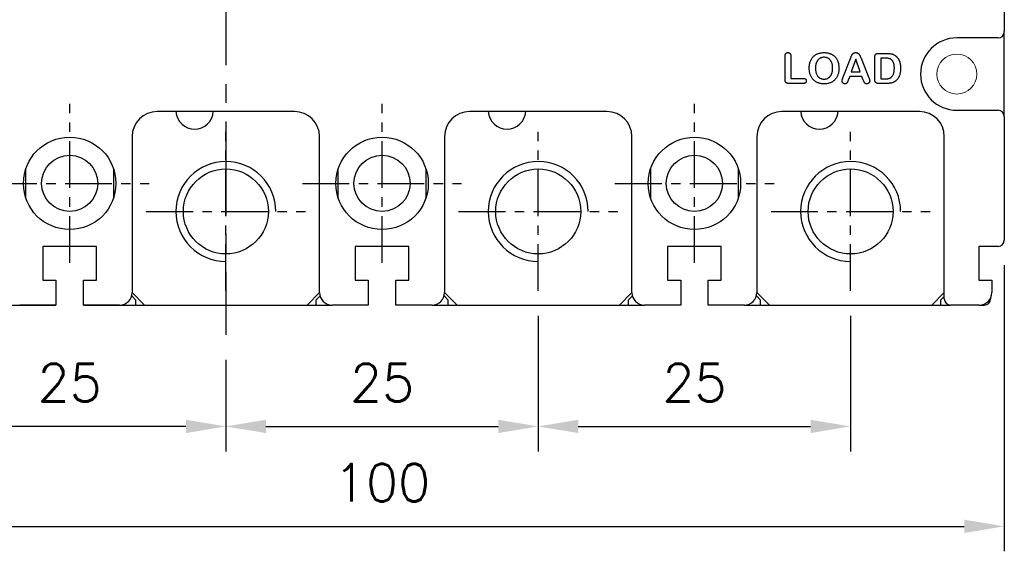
# Model space of a CAD drawing. Extents: x 2148 to 4017, y -907 to 1565.
# Tile 14 of 18: x 3227 to 3305, y 1256 to 1299. Entities that reach past the tile are written whole.
import ezdxf

# ---------------------------------------------------------------- set-up
doc = ezdxf.new("R2010")
doc.units = 0
doc.header["$LTSCALE"] = 3
doc.header["$MEASUREMENT"] = 0
doc.linetypes.add('CENTER', pattern=[2, 1.25, -0.25, 0.25, -0.25])
doc.layers.get('0').update_dxf_attribs({"linetype": 'CONTINUOUS'})
doc.layers.get('Defpoints').update_dxf_attribs({"linetype": 'CONTINUOUS'})
doc.layers.add('cen', color=1, linetype='CENTER')
doc.layers.add('di', color=3, linetype='CONTINUOUS')
doc.styles.add('KIM', font='ROMANS.shx', dxfattribs={"height": 5, "bigfont": 'GSG1.shx'})
doc.styles.get("Standard").update_dxf_attribs({"font": 'romans.shx', "height": 3, "bigfont": 'ghs.shx'})
doc.dimstyles.new('STANDARD$0', dxfattribs={"dimtxt": 5, "dimasz": 5, "dimexe": 1, "dimexo": 2, "dimgap": 2, "dimtad": 1, "dimdec": 4, "dimzin": 12, "dimdsep": 46, "dimtxsty": 'KIM', "dimcen": -1, "dimdle": 0.1, "dimadec": 0, "dimazin": 0, "dimtfac": 1, "dimtdec": 4, "dimtmove": 0, "dimatfit": 3, "dimfxl": 0, "dimtolj": 1, "dimtzin": 0, "dimarcsym": 0})

# ---------------------------------------------------------------- blocks, each defined once
blk = doc.blocks.new('*D6')
at = {"layer": 'Defpoints', "color": 0}
for p in [(3218.111, 1277.042), (3243.111, 1273.539), (3218.111, 1266.199)]:
    blk.add_point(p, dxfattribs=at)
at = {"layer": 'di'}
for p, q in [((3218.111, 1275.042), (3218.111, 1264.199)), ((3243.111, 1271.539), (3243.111, 1264.199)), ((3239.911, 1266.199), (3221.311, 1266.199))]:
    blk.add_line(p, q, dxfattribs=at)
for points in [[(3221.311, 1266.733), (3221.311, 1265.666), (3218.111, 1266.199)], [(3239.911, 1266.733), (3239.911, 1265.666), (3243.111, 1266.199)]]:
    blk.add_solid(points, dxfattribs=at)
at = {"layer": 'di', "insert": (3230.611, 1269.699), "char_height": 3, "attachment_point": 5}
blk.add_mtext('\\A1;25', dxfattribs=at)
blk = doc.blocks.new('*D7')
at = {"layer": 'Defpoints', "color": 0}
for p in [(3268.111, 1277.042), (3243.111, 1273.539), (3268.111, 1266.199)]:
    blk.add_point(p, dxfattribs=at)
at = {"layer": 'di'}
for p, q in [((3268.111, 1275.042), (3268.111, 1264.199)), ((3243.111, 1271.539), (3243.111, 1264.199)), ((3246.311, 1266.199), (3264.911, 1266.199))]:
    blk.add_line(p, q, dxfattribs=at)
for points in [[(3246.311, 1266.733), (3246.311, 1265.666), (3243.111, 1266.199)], [(3264.911, 1266.733), (3264.911, 1265.666), (3268.111, 1266.199)]]:
    blk.add_solid(points, dxfattribs=at)
at = {"layer": 'di', "insert": (3255.611, 1269.699), "char_height": 3, "attachment_point": 5}
blk.add_mtext('\\A1;25', dxfattribs=at)
blk = doc.blocks.new('*D8')
at = {"layer": 'Defpoints', "color": 0}
for p in [(3268.111, 1277.042), (3293.111, 1277.042), (3293.111, 1266.199)]:
    blk.add_point(p, dxfattribs=at)
at = {"layer": 'di'}
for p, q in [((3268.111, 1275.042), (3268.111, 1264.199)), ((3293.111, 1275.042), (3293.111, 1264.199)), ((3271.311, 1266.199), (3289.911, 1266.199))]:
    blk.add_line(p, q, dxfattribs=at)
for points in [[(3271.311, 1266.733), (3271.311, 1265.666), (3268.111, 1266.199)], [(3289.911, 1266.733), (3289.911, 1265.666), (3293.111, 1266.199)]]:
    blk.add_solid(points, dxfattribs=at)
at = {"layer": 'di', "insert": (3280.611, 1269.699), "char_height": 3, "attachment_point": 5}
blk.add_mtext('\\A1;25', dxfattribs=at)
blk = doc.blocks.new('*D9')
at = {"layer": 'Defpoints', "color": 0}
for p in [(3205.811, 1280.611), (3305.411, 1281.111), (3305.411, 1258.199)]:
    blk.add_point(p, dxfattribs=at)
at = {"layer": 'di'}
for p, q in [((3305.411, 1279.111), (3305.411, 1256.199)), ((3205.811, 1278.611), (3205.811, 1256.199)), ((3209.011, 1258.199), (3302.211, 1258.199))]:
    blk.add_line(p, q, dxfattribs=at)
for points in [[(3209.011, 1258.733), (3209.011, 1257.666), (3205.811, 1258.199)], [(3302.211, 1258.733), (3302.211, 1257.666), (3305.411, 1258.199)]]:
    blk.add_solid(points, dxfattribs=at)
at = {"layer": 'di', "insert": (3255.611, 1261.699), "char_height": 3, "attachment_point": 5}
blk.add_mtext('\\A1;100', dxfattribs=at)

msp = doc.modelspace()

# ---------------------------------------------------------------- linework, layer by layer
for p, q in [((3305.411, 1337.911), (3305.411, 1297.811)), ((3304.911, 1297.311), (3301.611, 1297.311)), ((3305.411, 1291.011), (3305.411, 1297.811)), ((3287.861, 1293.962), (3287.861, 1295.832)), ((3288.33, 1295.832), (3288.33, 1294.067)), ((3292.494, 1294.1), (3293.106, 1295.67)), ((3293.52, 1295.598), (3293.166, 1294.598)), ((3293.881, 1294.598), (3293.52, 1295.598)), ((3293.944, 1295.673), (3294.569, 1294.113)), ((3295.049, 1294.004), (3295.049, 1295.768)), ((3295.336, 1296.067), (3295.977, 1296.067)), ((3295.845, 1295.692), (3295.517, 1295.692)), ((3295.517, 1295.692), (3295.517, 1294.036)), ((3288.33, 1294.067), (3289.322, 1294.067)), ((3293.039, 1294.223), (3292.925, 1293.926)), ((3294.011, 1294.223), (3293.039, 1294.223)), ((3293.166, 1294.598), (3293.881, 1294.598)), ((3294.125, 1293.932), (3294.011, 1294.223)), ((3295.517, 1294.036), (3295.893, 1294.036)), ((3289.322, 1293.661), (3288.148, 1293.661)), ((3295.993, 1293.661), (3295.358, 1293.661)), ((3248.611, 1291.411), (3237.611, 1291.411)), ((3273.611, 1291.411), (3262.611, 1291.411)), ((3298.611, 1291.411), (3287.611, 1291.411)), ((3301.611, 1291.511), (3304.911, 1291.511)), ((3305.411, 1291.011), (3305.411, 1281.111)), ((3235.611, 1289.411), (3235.611, 1276.911)), ((3250.611, 1276.911), (3250.611, 1289.411)), ((3260.611, 1289.411), (3260.611, 1276.911)), ((3275.611, 1276.911), (3275.611, 1289.411)), ((3285.611, 1289.411), (3285.611, 1276.911)), ((3300.611, 1276.411), (3300.611, 1289.411)), ((3227.111, 1284.461), (3227.111, 1286.861)), ((3234.111, 1286.861), (3234.111, 1284.461)), ((3252.111, 1284.461), (3252.111, 1286.861)), ((3259.111, 1286.861), (3259.111, 1284.461)), ((3277.111, 1284.461), (3277.111, 1286.861)), ((3284.111, 1286.861), (3284.111, 1284.461)), ((3232.761, 1280.611), (3228.461, 1280.611)), ((3228.461, 1280.611), (3228.461, 1277.911)), ((3232.761, 1280.611), (3228.461, 1280.611)), ((3228.461, 1280.611), (3228.461, 1277.911)), ((3232.761, 1277.911), (3232.761, 1280.611)), ((3232.761, 1277.911), (3232.761, 1280.611)), ((3257.761, 1280.611), (3253.461, 1280.611)), ((3253.461, 1280.611), (3253.461, 1277.911)), ((3257.761, 1277.911), (3257.761, 1280.611)), ((3282.761, 1280.611), (3278.461, 1280.611)), ((3278.461, 1280.611), (3278.461, 1277.911)), ((3282.761, 1277.911), (3282.761, 1280.611)), ((3304.911, 1280.611), (3303.361, 1280.611)), ((3303.361, 1280.611), (3303.361, 1277.911)), ((3228.461, 1277.911), (3229.511, 1277.911)), ((3228.461, 1277.911), (3229.511, 1277.911)), ((3229.511, 1277.911), (3229.511, 1276.411)), ((3229.511, 1277.911), (3229.511, 1275.911)), ((3231.711, 1276.411), (3231.711, 1277.911)), ((3231.711, 1277.911), (3232.761, 1277.911)), ((3231.711, 1275.911), (3231.711, 1277.911)), ((3231.711, 1277.911), (3232.761, 1277.911)), ((3253.461, 1277.911), (3254.511, 1277.911)), ((3254.511, 1277.911), (3254.511, 1276.411)), ((3256.711, 1276.411), (3256.711, 1277.911)), ((3256.711, 1277.911), (3257.761, 1277.911)), ((3278.461, 1277.911), (3279.511, 1277.911)), ((3279.511, 1277.911), (3279.511, 1276.411)), ((3281.711, 1276.411), (3281.711, 1277.911)), ((3281.711, 1277.911), (3282.761, 1277.911)), ((3303.361, 1277.911), (3303.911, 1277.911)), ((3303.911, 1277.911), (3304.411, 1277.911)), ((3304.411, 1277.911), (3304.411, 1276.911)), ((3235.911, 1276.311), (3235.576, 1276.647)), ((3235.611, 1276.911), (3236.611, 1275.911)), ((3249.611, 1275.911), (3250.611, 1276.911)), ((3250.647, 1276.647), (3250.311, 1276.311)), ((3260.911, 1276.311), (3260.576, 1276.647)), ((3260.611, 1276.911), (3261.611, 1275.911)), ((3274.611, 1275.911), (3275.611, 1276.911)), ((3275.647, 1276.647), (3275.311, 1276.311)), ((3285.911, 1276.311), (3285.576, 1276.647)), ((3285.611, 1276.911), (3286.611, 1275.911)), ((3299.611, 1275.911), (3300.611, 1276.911)), ((3300.611, 1276.611), (3300.311, 1276.311)), ((3225.311, 1275.911), (3227.611, 1275.911)), ((3229.511, 1275.911), (3226.611, 1275.911)), ((3227.611, 1275.911), (3229.511, 1275.911)), ((3229.511, 1276.411), (3229.511, 1275.911)), ((3231.711, 1275.911), (3231.711, 1276.411)), ((3234.611, 1275.911), (3231.711, 1275.911)), ((3231.711, 1275.911), (3233.611, 1275.911)), ((3233.611, 1275.911), (3235.911, 1275.911)), ((3235.911, 1275.911), (3235.911, 1276.311)), ((3235.911, 1275.911), (3250.311, 1275.911)), ((3250.311, 1276.311), (3250.311, 1275.911)), ((3250.311, 1275.911), (3251.609, 1275.911)), ((3254.511, 1275.911), (3251.611, 1275.911)), ((3252.61, 1275.911), (3252.611, 1275.911)), ((3254.511, 1276.411), (3254.511, 1275.911)), ((3256.711, 1275.911), (3256.711, 1276.411)), ((3259.611, 1275.911), (3256.711, 1275.911)), ((3259.613, 1275.911), (3260.911, 1275.911)), ((3260.911, 1275.911), (3260.911, 1276.311)), ((3260.911, 1275.911), (3275.311, 1275.911)), ((3275.311, 1276.311), (3275.311, 1275.911)), ((3275.311, 1275.911), (3276.609, 1275.911)), ((3279.511, 1275.911), (3276.611, 1275.911)), ((3277.61, 1275.911), (3277.611, 1275.911)), ((3279.511, 1276.411), (3279.511, 1275.911)), ((3281.711, 1275.911), (3281.711, 1276.411)), ((3284.611, 1275.911), (3281.711, 1275.911)), ((3283.611, 1275.911), (3283.613, 1275.911)), ((3284.613, 1275.911), (3285.911, 1275.911)), ((3285.911, 1275.911), (3285.911, 1276.311)), ((3285.911, 1275.911), (3300.311, 1275.911)), ((3300.311, 1276.311), (3300.311, 1275.911)), ((3300.311, 1275.911), (3301.11, 1275.911)), ((3303.411, 1275.911), (3301.111, 1275.911)), ((3303.413, 1275.911), (3303.811, 1275.911)), ((3304.311, 1276.475), (3304.311, 1276.411))]:
    msp.add_line(p, q)
at = {"color": 7, "linetype": 'Continuous', "lineweight": 15}
msp.add_circle((3301.611, 1294.411), 1.6, dxfattribs=at)
for centre, radius in [((3230.611, 1285.661), 3.7), ((3255.611, 1285.661), 3.7), ((3280.611, 1285.661), 3.7), ((3230.611, 1285.661), 2.25), ((3255.611, 1285.661), 2.25), ((3280.611, 1285.661), 2.25), ((3243.111, 1283.411), 3.4), ((3268.111, 1283.411), 3.4), ((3293.111, 1283.411), 3.4)]:
    msp.add_circle(centre, radius)
for centre, radius, start, end in [((3301.611, 1294.411), 2.9, 90, 270), ((3304.911, 1297.811), 0.5, 270, 0), ((3237.611, 1289.411), 2, 90, 180), ((3240.611, 1291.511), 1.5, 183.82255, 356.17745), ((3248.611, 1289.411), 2, 0, 90), ((3262.611, 1289.411), 2, 90, 180), ((3265.611, 1291.511), 1.5, 183.82255, 356.17745), ((3273.611, 1289.411), 2, 0, 90), ((3287.611, 1289.411), 2, 90, 180), ((3290.611, 1291.511), 1.5, 183.82255, 356.17745), ((3298.611, 1289.411), 2, 0, 90), ((3304.911, 1291.011), 0.5, 0, 90), ((3243.111, 1283.411), 4, 0.00158, 270), ((3268.111, 1283.411), 4, 0.00158, 270), ((3293.111, 1283.411), 4, 0.00158, 270), ((3304.911, 1281.111), 0.5, 270, 0), ((3234.611, 1276.911), 1, 270, 0), ((3251.611, 1276.911), 1, 180, 270), ((3259.611, 1276.911), 1, 270, 0), ((3276.611, 1276.911), 1, 180, 270), ((3284.611, 1276.911), 1, 270, 0), ((3303.411, 1276.911), 1, 270, 0), ((3227.611, 1276.411), 0.5, 269.82306, 270), ((3277.611, 1276.411), 0.5, 269.82306, 270), ((3301.111, 1276.411), 0.5, 180, 270), ((3303.811, 1276.411), 0.5, 270, 0)]:
    msp.add_arc(centre, radius, start, end)
for points, knots in [([(3287.861, 1295.832), (3287.862, 1295.855), (3287.863, 1295.899), (3287.875, 1295.96), (3287.895, 1296.013), (3287.923, 1296.056), (3287.958, 1296.089), (3287.999, 1296.113), (3288.044, 1296.127), (3288.077, 1296.129), (3288.093, 1296.13)], [0, 0, 0, 0, 0.1640284, 0.3088983, 0.4369271, 0.5550889, 0.6668913, 0.7747224, 0.883763, 1, 1, 1, 1]), ([(3288.093, 1296.13), (3288.11, 1296.129), (3288.143, 1296.128), (3288.189, 1296.113), (3288.231, 1296.09), (3288.266, 1296.056), (3288.296, 1296.014), (3288.316, 1295.962), (3288.328, 1295.9), (3288.329, 1295.856), (3288.33, 1295.832)], [0, 0, 0, 0, 0.117206, 0.227639, 0.335766, 0.446489, 0.563783, 0.691981, 0.835377, 1, 1, 1, 1]), ([(3289.799, 1294.887), (3289.799, 1294.932), (3289.801, 1295.021), (3289.817, 1295.152), (3289.841, 1295.278), (3289.877, 1295.397), (3289.921, 1295.509), (3289.975, 1295.613), (3290.038, 1295.708), (3290.109, 1295.795), (3290.19, 1295.872), (3290.279, 1295.939), (3290.377, 1295.997), (3290.482, 1296.045), (3290.595, 1296.083), (3290.716, 1296.11), (3290.845, 1296.127), (3290.933, 1296.129), (3290.978, 1296.13)], [0, 0, 0, 0, 0.070326, 0.138286, 0.203794, 0.267878, 0.330279, 0.39022, 0.448768, 0.506372, 0.563563, 0.621098, 0.679161, 0.738681, 0.800098, 0.863898, 0.930168, 1, 1, 1, 1]), ([(3290.978, 1295.755), (3290.954, 1295.754), (3290.906, 1295.753), (3290.837, 1295.742), (3290.77, 1295.724), (3290.706, 1295.7), (3290.646, 1295.669), (3290.59, 1295.631), (3290.538, 1295.586), (3290.491, 1295.535), (3290.448, 1295.477), (3290.41, 1295.412), (3290.377, 1295.34), (3290.349, 1295.26), (3290.326, 1295.174), (3290.311, 1295.083), (3290.301, 1294.986), (3290.299, 1294.92), (3290.299, 1294.887)], [0, 0, 0, 0, 0.057931, 0.114496, 0.169875, 0.224704, 0.279284, 0.333437, 0.388431, 0.443857, 0.501251, 0.561945, 0.626059, 0.694164, 0.765773, 0.840522, 0.918469, 1, 1, 1, 1]), ([(3290.978, 1296.13), (3291.009, 1296.129), (3291.069, 1296.128), (3291.159, 1296.121), (3291.245, 1296.109), (3291.328, 1296.093), (3291.407, 1296.071), (3291.483, 1296.045), (3291.556, 1296.013), (3291.625, 1295.978), (3291.691, 1295.938), (3291.753, 1295.894), (3291.81, 1295.845), (3291.864, 1295.793), (3291.913, 1295.737), (3291.958, 1295.676), (3291.999, 1295.612), (3292.035, 1295.543), (3292.068, 1295.472), (3292.097, 1295.397), (3292.12, 1295.318), (3292.14, 1295.237), (3292.155, 1295.153), (3292.166, 1295.066), (3292.173, 1294.976), (3292.173, 1294.914), (3292.174, 1294.883)], [0, 0, 0, 0, 0.047381, 0.092904, 0.137184, 0.180402, 0.222249, 0.263166, 0.303591, 0.343393, 0.382556, 0.421155, 0.459552, 0.497629, 0.535619, 0.573909, 0.612912, 0.652505, 0.692776, 0.733566, 0.77528, 0.817603, 0.861416, 0.906127, 0.952376, 1, 1, 1, 1]), ([(3291.674, 1294.887), (3291.673, 1294.93), (3291.671, 1295.014), (3291.654, 1295.136), (3291.628, 1295.249), (3291.596, 1295.337), (3291.566, 1295.402), (3291.541, 1295.447), (3291.514, 1295.489), (3291.484, 1295.528), (3291.453, 1295.564), (3291.419, 1295.597), (3291.382, 1295.627), (3291.331, 1295.663), (3291.261, 1295.7), (3291.172, 1295.732), (3291.077, 1295.751), (3291.011, 1295.754), (3290.978, 1295.755)], [0, 0, 0, 0, 0.103985, 0.20134, 0.293363, 0.381131, 0.423258, 0.464531, 0.504255, 0.543094, 0.58142, 0.618845, 0.656464, 0.693922, 0.768612, 0.843449, 0.920068, 1, 1, 1, 1]), ([(3293.106, 1295.67), (3293.11, 1295.682), (3293.12, 1295.706), (3293.135, 1295.745), (3293.151, 1295.788), (3293.168, 1295.832), (3293.186, 1295.877), (3293.206, 1295.918), (3293.225, 1295.956), (3293.246, 1295.989), (3293.268, 1296.02), (3293.294, 1296.047), (3293.324, 1296.07), (3293.356, 1296.092), (3293.392, 1296.109), (3293.432, 1296.121), (3293.476, 1296.128), (3293.507, 1296.129), (3293.523, 1296.13)], [0, 0, 0, 0, 0.056634, 0.118107, 0.185507, 0.257743, 0.330515, 0.398562, 0.461414, 0.519309, 0.57465, 0.629977, 0.685071, 0.74213, 0.801425, 0.862829, 0.928921, 1, 1, 1, 1]), ([(3293.523, 1296.13), (3293.539, 1296.129), (3293.571, 1296.128), (3293.615, 1296.121), (3293.656, 1296.109), (3293.692, 1296.092), (3293.724, 1296.071), (3293.754, 1296.048), (3293.779, 1296.021), (3293.809, 1295.981), (3293.841, 1295.928), (3293.868, 1295.87), (3293.887, 1295.82), (3293.905, 1295.776), (3293.924, 1295.726), (3293.937, 1295.691), (3293.944, 1295.673)], [0, 0, 0, 0, 0.0718188, 0.1386397, 0.20075, 0.2594048, 0.3160842, 0.3717544, 0.4260692, 0.4808459, 0.5910609, 0.7022362, 0.7630483, 0.8326059, 0.9117246, 1, 1, 1, 1]), ([(3295.049, 1295.768), (3295.049, 1295.793), (3295.051, 1295.839), (3295.063, 1295.902), (3295.084, 1295.955), (3295.115, 1295.998), (3295.156, 1296.03), (3295.207, 1296.052), (3295.268, 1296.065), (3295.312, 1296.066), (3295.336, 1296.067)], [0, 0, 0, 0, 0.152992, 0.285971, 0.402433, 0.507304, 0.610976, 0.724896, 0.853106, 1, 1, 1, 1]), ([(3296.611, 1294.873), (3296.611, 1294.903), (3296.611, 1294.959), (3296.605, 1295.041), (3296.597, 1295.117), (3296.585, 1295.188), (3296.57, 1295.253), (3296.551, 1295.312), (3296.529, 1295.366), (3296.503, 1295.414), (3296.474, 1295.457), (3296.445, 1295.496), (3296.413, 1295.531), (3296.381, 1295.562), (3296.346, 1295.588), (3296.309, 1295.611), (3296.272, 1295.63), (3296.218, 1295.648), (3296.145, 1295.666), (3296.053, 1295.682), (3295.951, 1295.691), (3295.881, 1295.692), (3295.845, 1295.692)], [0, 0, 0, 0, 0.066635, 0.129301, 0.18771, 0.24211, 0.292941, 0.340261, 0.384153, 0.425623, 0.464852, 0.502003, 0.537582, 0.571813, 0.605015, 0.637447, 0.669407, 0.70143, 0.767873, 0.839223, 0.916594, 1, 1, 1, 1]), ([(3295.977, 1296.067), (3296.017, 1296.067), (3296.095, 1296.066), (3296.207, 1296.057), (3296.309, 1296.043), (3296.405, 1296.024), (3296.493, 1295.997), (3296.578, 1295.96), (3296.657, 1295.913), (3296.706, 1295.874), (3296.731, 1295.855)], [0, 0, 0, 0, 0.150635, 0.290636, 0.419884, 0.539455, 0.653804, 0.767646, 0.882454, 1, 1, 1, 1]), ([(3296.731, 1295.855), (3296.746, 1295.841), (3296.777, 1295.813), (3296.821, 1295.769), (3296.861, 1295.722), (3296.898, 1295.672), (3296.932, 1295.62), (3296.963, 1295.565), (3296.992, 1295.507), (3297.016, 1295.446), (3297.039, 1295.383), (3297.058, 1295.318), (3297.075, 1295.25), (3297.088, 1295.179), (3297.099, 1295.105), (3297.106, 1295.029), (3297.11, 1294.951), (3297.111, 1294.897), (3297.111, 1294.87)], [0, 0, 0, 0, 0.057023, 0.113993, 0.170501, 0.227433, 0.284661, 0.342396, 0.401245, 0.461255, 0.522553, 0.585016, 0.649063, 0.715076, 0.783373, 0.853071, 0.925243, 1, 1, 1, 1]), ([(3290.988, 1293.63), (3290.941, 1293.631), (3290.851, 1293.633), (3290.72, 1293.65), (3290.595, 1293.678), (3290.479, 1293.718), (3290.371, 1293.77), (3290.271, 1293.829), (3290.182, 1293.899), (3290.101, 1293.978), (3290.03, 1294.066), (3289.969, 1294.163), (3289.916, 1294.267), (3289.873, 1294.38), (3289.84, 1294.5), (3289.816, 1294.625), (3289.801, 1294.754), (3289.8, 1294.842), (3289.799, 1294.887)], [0, 0, 0, 0, 0.070631, 0.138272, 0.202996, 0.265766, 0.32667, 0.385513, 0.443075, 0.500381, 0.557823, 0.616, 0.67555, 0.737189, 0.800657, 0.865406, 0.931631, 1, 1, 1, 1]), ([(3290.299, 1294.887), (3290.299, 1294.853), (3290.301, 1294.786), (3290.311, 1294.688), (3290.327, 1294.596), (3290.349, 1294.509), (3290.377, 1294.428), (3290.412, 1294.353), (3290.45, 1294.286), (3290.496, 1294.227), (3290.545, 1294.174), (3290.598, 1294.129), (3290.654, 1294.09), (3290.714, 1294.059), (3290.778, 1294.035), (3290.844, 1294.017), (3290.913, 1294.007), (3290.961, 1294.005), (3290.985, 1294.005)], [0, 0, 0, 0, 0.081273, 0.159004, 0.23357, 0.305398, 0.373868, 0.438553, 0.500211, 0.559287, 0.616472, 0.671316, 0.72554, 0.779084, 0.832715, 0.887016, 0.942804, 1, 1, 1, 1]), ([(3290.985, 1294.005), (3291.016, 1294.006), (3291.076, 1294.008), (3291.165, 1294.027), (3291.25, 1294.057), (3291.318, 1294.091), (3291.369, 1294.125), (3291.405, 1294.154), (3291.439, 1294.186), (3291.472, 1294.221), (3291.502, 1294.26), (3291.53, 1294.302), (3291.557, 1294.347), (3291.581, 1294.395), (3291.603, 1294.446), (3291.622, 1294.501), (3291.638, 1294.558), (3291.651, 1294.618), (3291.661, 1294.681), (3291.668, 1294.747), (3291.673, 1294.816), (3291.673, 1294.863), (3291.674, 1294.887)], [0, 0, 0, 0, 0.073428, 0.144679, 0.215804, 0.287769, 0.324117, 0.361116, 0.398418, 0.436289, 0.475227, 0.515125, 0.556487, 0.59949, 0.643783, 0.6894, 0.73643, 0.785257, 0.835932, 0.888598, 0.942992, 1, 1, 1, 1]), ([(3292.174, 1294.883), (3292.173, 1294.838), (3292.171, 1294.748), (3292.157, 1294.617), (3292.133, 1294.492), (3292.1, 1294.374), (3292.057, 1294.263), (3292.004, 1294.159), (3291.942, 1294.063), (3291.871, 1293.975), (3291.79, 1293.895), (3291.7, 1293.825), (3291.602, 1293.766), (3291.495, 1293.716), (3291.38, 1293.677), (3291.256, 1293.65), (3291.125, 1293.632), (3291.034, 1293.631), (3290.988, 1293.63)], [0, 0, 0, 0, 0.069981, 0.137311, 0.201924, 0.26471, 0.32552, 0.384611, 0.442946, 0.500835, 0.558413, 0.616269, 0.674654, 0.73477, 0.796775, 0.861254, 0.928761, 1, 1, 1, 1]), ([(3296.362, 1294.151), (3296.382, 1294.169), (3296.423, 1294.206), (3296.473, 1294.275), (3296.516, 1294.352), (3296.552, 1294.438), (3296.578, 1294.534), (3296.597, 1294.639), (3296.609, 1294.753), (3296.61, 1294.832), (3296.611, 1294.873)], [0, 0, 0, 0, 0.1037749, 0.2099041, 0.3208066, 0.4379776, 0.5634304, 0.698232, 0.8432666, 1, 1, 1, 1]), ([(3297.111, 1294.87), (3297.111, 1294.834), (3297.11, 1294.765), (3297.103, 1294.662), (3297.091, 1294.565), (3297.074, 1294.472), (3297.053, 1294.384), (3297.026, 1294.301), (3296.994, 1294.221), (3296.956, 1294.147), (3296.913, 1294.076), (3296.865, 1294.009), (3296.811, 1293.946), (3296.771, 1293.907), (3296.751, 1293.888)], [0, 0, 0, 0, 0.099159, 0.193526, 0.284763, 0.37169, 0.455568, 0.536879, 0.615643, 0.693177, 0.769333, 0.845479, 0.92222, 1, 1, 1, 1]), ([(3288.148, 1293.661), (3288.124, 1293.662), (3288.08, 1293.663), (3288.019, 1293.677), (3287.967, 1293.698), (3287.926, 1293.731), (3287.896, 1293.774), (3287.875, 1293.828), (3287.863, 1293.892), (3287.862, 1293.938), (3287.861, 1293.962)], [0, 0, 0, 0, 0.148118, 0.275852, 0.38874, 0.49248, 0.597007, 0.713775, 0.846828, 1, 1, 1, 1]), ([(3289.322, 1294.067), (3289.341, 1294.067), (3289.376, 1294.066), (3289.426, 1294.054), (3289.469, 1294.037), (3289.505, 1294.01), (3289.533, 1293.979), (3289.554, 1293.944), (3289.566, 1293.904), (3289.567, 1293.877), (3289.568, 1293.863)], [0, 0, 0, 0, 0.155034, 0.29564, 0.422721, 0.544076, 0.659398, 0.770688, 0.882761, 1, 1, 1, 1]), ([(3292.424, 1293.851), (3292.424, 1293.868), (3292.426, 1293.902), (3292.437, 1293.946), (3292.45, 1293.984), (3292.462, 1294.018), (3292.477, 1294.057), (3292.488, 1294.085), (3292.494, 1294.1)], [0, 0, 0, 0, 0.193797, 0.398094, 0.514957, 0.654391, 0.816423, 1, 1, 1, 1]), ([(3292.925, 1293.926), (3292.914, 1293.899), (3292.895, 1293.85), (3292.865, 1293.784), (3292.838, 1293.732), (3292.813, 1293.692), (3292.784, 1293.662), (3292.747, 1293.643), (3292.703, 1293.632), (3292.672, 1293.63), (3292.655, 1293.63)], [0, 0, 0, 0, 0.1986475, 0.3640887, 0.4987996, 0.6025808, 0.6907811, 0.7827929, 0.883912, 1, 1, 1, 1]), ([(3294.406, 1293.63), (3294.388, 1293.63), (3294.355, 1293.632), (3294.308, 1293.647), (3294.27, 1293.672), (3294.243, 1293.698), (3294.224, 1293.724), (3294.21, 1293.748), (3294.195, 1293.776), (3294.175, 1293.819), (3294.152, 1293.871), (3294.134, 1293.913), (3294.125, 1293.932)], [0, 0, 0, 0, 0.1202315, 0.226524, 0.3252604, 0.4239051, 0.4781746, 0.5412841, 0.6135219, 0.6950798, 0.8583581, 1, 1, 1, 1]), ([(3294.569, 1294.113), (3294.575, 1294.099), (3294.586, 1294.071), (3294.601, 1294.031), (3294.613, 1293.994), (3294.625, 1293.96), (3294.632, 1293.929), (3294.638, 1293.902), (3294.642, 1293.877), (3294.642, 1293.861), (3294.642, 1293.854)], [0, 0, 0, 0, 0.170778, 0.32886, 0.473133, 0.60373, 0.722691, 0.82773, 0.918773, 1, 1, 1, 1]), ([(3295.358, 1293.661), (3295.337, 1293.661), (3295.298, 1293.662), (3295.243, 1293.67), (3295.196, 1293.681), (3295.157, 1293.699), (3295.126, 1293.722), (3295.101, 1293.749), (3295.081, 1293.78), (3295.068, 1293.815), (3295.06, 1293.855), (3295.053, 1293.9), (3295.049, 1293.95), (3295.049, 1293.986), (3295.049, 1294.004)], [0, 0, 0, 0, 0.114754, 0.215218, 0.30322, 0.379365, 0.449245, 0.515784, 0.5814, 0.648612, 0.722944, 0.805292, 0.89784, 1, 1, 1, 1]), ([(3295.893, 1294.036), (3295.912, 1294.036), (3295.949, 1294.036), (3296.001, 1294.037), (3296.046, 1294.039), (3296.098, 1294.043), (3296.16, 1294.053), (3296.221, 1294.07), (3296.268, 1294.09), (3296.302, 1294.107), (3296.334, 1294.127), (3296.353, 1294.143), (3296.362, 1294.151)], [0, 0, 0, 0, 0.118496, 0.223182, 0.315098, 0.392345, 0.53942, 0.694723, 0.773569, 0.851294, 0.925516, 1, 1, 1, 1]), ([(3289.568, 1293.863), (3289.567, 1293.848), (3289.566, 1293.82), (3289.553, 1293.781), (3289.533, 1293.745), (3289.505, 1293.715), (3289.47, 1293.69), (3289.427, 1293.673), (3289.377, 1293.662), (3289.341, 1293.661), (3289.322, 1293.661)], [0, 0, 0, 0, 0.120223, 0.232558, 0.344108, 0.456772, 0.574921, 0.701249, 0.841888, 1, 1, 1, 1]), ([(3292.655, 1293.63), (3292.64, 1293.631), (3292.611, 1293.632), (3292.568, 1293.646), (3292.529, 1293.667), (3292.493, 1293.696), (3292.462, 1293.73), (3292.44, 1293.768), (3292.426, 1293.809), (3292.424, 1293.837), (3292.424, 1293.851)], [0, 0, 0, 0, 0.126559, 0.249579, 0.37528, 0.508208, 0.640618, 0.762158, 0.880326, 1, 1, 1, 1]), ([(3294.642, 1293.854), (3294.641, 1293.84), (3294.64, 1293.812), (3294.626, 1293.772), (3294.604, 1293.734), (3294.574, 1293.698), (3294.538, 1293.668), (3294.497, 1293.646), (3294.453, 1293.632), (3294.422, 1293.631), (3294.406, 1293.63)], [0, 0, 0, 0, 0.114817, 0.230435, 0.351645, 0.482852, 0.615973, 0.741252, 0.868956, 1, 1, 1, 1]), ([(3296.751, 1293.888), (3296.734, 1293.874), (3296.702, 1293.847), (3296.65, 1293.812), (3296.595, 1293.78), (3296.539, 1293.753), (3296.48, 1293.729), (3296.419, 1293.709), (3296.356, 1293.693), (3296.291, 1293.681), (3296.222, 1293.672), (3296.15, 1293.666), (3296.073, 1293.662), (3296.02, 1293.661), (3295.993, 1293.661)], [0, 0, 0, 0, 0.0789677, 0.1566266, 0.2342411, 0.3119633, 0.3899474, 0.4687512, 0.5490946, 0.6307505, 0.7153216, 0.8049667, 0.8998214, 1, 1, 1, 1])]:
    msp.add_open_spline(points, degree=3, knots=knots)
at = {"layer": 'cen', "ltscale": 2}
msp.add_line((3243.111, 1410.615), (3243.111, 1273.539), dxfattribs=at)
at = {"layer": 'cen'}
for p, q in [((3230.611, 1279.292), (3230.611, 1292.03)), ((3255.611, 1279.292), (3255.611, 1292.03)), ((3280.611, 1279.292), (3280.611, 1292.03)), ((3243.111, 1277.042), (3243.111, 1289.78)), ((3268.111, 1277.042), (3268.111, 1289.78)), ((3293.111, 1277.042), (3293.111, 1289.78)), ((3224.242, 1285.661), (3236.98, 1285.661)), ((3249.242, 1285.661), (3261.98, 1285.661)), ((3274.242, 1285.661), (3286.98, 1285.661)), ((3236.742, 1283.411), (3249.48, 1283.411)), ((3261.742, 1283.411), (3274.48, 1283.411)), ((3286.742, 1283.411), (3299.48, 1283.411))]:
    msp.add_line(p, q, dxfattribs=at)

# ---------------------------------------------------------------- dimensions: what is measured, and where the dimension line sits
at = {"layer": 'di'}
dim = msp.add_linear_dim(base=(3305.411, 1258.199), p1=(3205.811, 1280.611), p2=(3305.411, 1281.111), text='100', dimstyle='STANDARD$0', override={"dimtxt": 4, "dimasz": 3.2, "dimexe": 2, "dimdec": 2, "dimzin": 8, "dimtxsty": 'Standard', "dimcen": 0, "dimclrd": 256, "dimclre": 256, "dimclrt": 256, "dimadec": 2, "dimazin": 2, "dimtfac": 0.6, "dimtdec": 2, "dimtmove": 0, "dimtzin": 8, "dimlwd": 65535, "dimlwe": 65535, "dimarcsym": 1}, dxfattribs=at)
dim.commit()
dim.dimension.update_dxf_attribs({"geometry": '*D9', "text_midpoint": (3255.611, 1258.199), "dimtype": 160})
for base, p2, override, picture, middle in [((3218.111, 1266.199), (3218.111, 1277.042), {"dimtxt": 4, "dimasz": 3.2, "dimexe": 2, "dimdec": 2, "dimzin": 8, "dimtxsty": 'Standard', "dimcen": 0, "dimclrd": 256, "dimclre": 256, "dimclrt": 256, "dimadec": 2, "dimazin": 2, "dimtfac": 0.6, "dimtdec": 2, "dimtzin": 8, "dimlwd": 65535, "dimlwe": 65535, "dimarcsym": 1}, '*D6', (3230.611, 1269.699)), ((3268.111, 1266.199), (3268.111, 1277.042), {"dimtxt": 4, "dimasz": 3.2, "dimexe": 2, "dimdec": 2, "dimzin": 8, "dimtxsty": 'Standard', "dimcen": 0, "dimclrd": 256, "dimclre": 256, "dimclrt": 256, "dimadec": 2, "dimazin": 2, "dimtfac": 0.6, "dimtdec": 2, "dimtmove": 0, "dimtzin": 8, "dimlwd": 65535, "dimlwe": 65535, "dimarcsym": 1}, '*D7', (3255.611, 1269.699))]:
    dim = msp.add_linear_dim(base=base, p1=(3243.111, 1273.539), p2=p2, dimstyle='STANDARD$0', override=override, dxfattribs=at)
    dim.commit()
    dim.dimension.update_dxf_attribs({"geometry": picture, "text_midpoint": middle})
dim = msp.add_linear_dim(base=(3293.111, 1266.199), p1=(3268.111, 1277.042), p2=(3293.111, 1277.042), dimstyle='STANDARD$0', override={"dimtxt": 4, "dimasz": 3.2, "dimexe": 2, "dimdec": 2, "dimzin": 8, "dimtxsty": 'Standard', "dimcen": 0, "dimclrd": 256, "dimclre": 256, "dimclrt": 256, "dimadec": 2, "dimazin": 2, "dimtfac": 0.6, "dimtdec": 2, "dimtzin": 8, "dimlwd": 65535, "dimlwe": 65535, "dimarcsym": 1}, dxfattribs=at)
dim.commit()
dim.dimension.update_dxf_attribs({"geometry": '*D8', "text_midpoint": (3280.611, 1266.199), "dimtype": 160})

doc.saveas('drawing.dxf')
